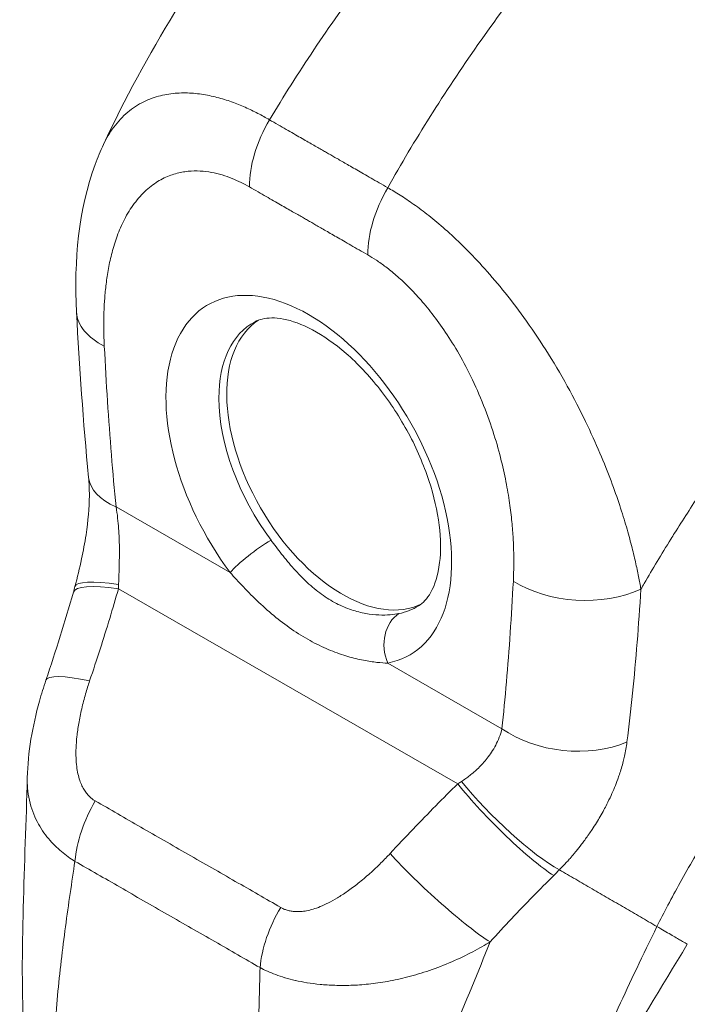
# Model space of a CAD drawing. Header units: inches. Extents: x 3 to 388, y 9 to 244.
# Tile 42 of 53: x 358.02 to 359.24, y 113.26 to 115.06. Entities that reach past the tile are written whole.
import ezdxf

# ---------------------------------------------------------------- set-up
doc = ezdxf.new("R2010")
doc.units = ezdxf.units.IN
doc.header["$LTSCALE"] = 23
doc.header["$MEASUREMENT"] = 0
doc.layers.add('Visible (ANSI)', color=7, linetype='Continuous', lineweight=5)
doc.layers.add('Visible Narrow (ANSI)', color=7, linetype='Continuous', lineweight=5)

msp = doc.modelspace()

# ---------------------------------------------------------------- linework, layer by layer
at = {"layer": 'Visible (ANSI)'}
for centre, major_axis, ratio, start_param, end_param in [((358.3007, 114.5328), (-0.1739, -0.0089), 0.539473, 6.28318, 6.283185), ((358.6134, 114.2525), (-0.1494, 0.2595), 0.578093, 0.030084, 3.111509), ((359.2044, 114.5929), (-0.3824, 0.664), 0.578093, 1.776705, 1.77671), ((358.3221, 114.2385), (-0.1733, -0.0168), 0.503548, 0.000046, 0.00005), ((358.9377, 113.8079), (-0.0323, 0.0517), 0.55296, 5.999033, 5.999039), ((358.2357, 113.7948), (-0.1649, 0.0559), 0.16876, 0.000008, 0.000015)]:
    msp.add_ellipse(centre, major_axis=major_axis, ratio=ratio, start_param=start_param, end_param=end_param, dxfattribs=at)
for points, knots in [([(358.1761, 114.8308), (358.2541, 114.9966), (358.3519, 115.1549), (358.5473, 115.4153), (358.6425, 115.524), (358.7423, 115.6228)], [0, 0, 0, 0, 1.57823, 1.57823, 2.85439, 2.85439, 2.85439, 2.85439]), ([(358.1268, 114.5238), (358.1219, 114.6186), (358.1304, 114.7113), (358.1654, 114.8067), (358.1705, 114.8189), (358.1761, 114.8308)], [0, 0, 0, 0, 0.923707, 0.923707, 1.06188, 1.06188, 1.06188, 1.06188]), ([(358.7527, 113.9865), (358.7608, 113.9917), (358.7683, 113.9992), (358.7824, 114.0244), (358.7885, 114.0427), (358.7936, 114.0857), (358.7934, 114.109), (358.7871, 114.16), (358.7808, 114.1878), (358.762, 114.2448), (358.7494, 114.2742), (358.7189, 114.331), (358.701, 114.3584), (358.6621, 114.408), (358.6411, 114.4301), (358.5991, 114.4667), (358.5781, 114.4812), (358.539, 114.502), (358.521, 114.5083), (358.4896, 114.5144), (358.4767, 114.5138), (358.4617, 114.5102), (358.4573, 114.5086), (358.4533, 114.5065)], [3.94721, 3.94721, 3.94721, 3.94721, 4.256684, 4.256684, 4.583232, 4.583232, 4.864746, 4.864746, 5.150541, 5.150541, 5.442943, 5.442943, 5.73837, 5.73837, 6.032305, 6.032305, 6.320475, 6.320475, 6.602119, 6.602119, 6.896109, 6.896109, 7.041949, 7.041949, 7.041949, 7.041949]), ([(358.1239, 114.022), (358.1282, 114.0386), (358.1324, 114.0556), (358.1391, 114.0874), (358.1419, 114.1022), (358.1478, 114.1416), (358.15, 114.1664), (358.1503, 114.2003), (358.1498, 114.2117), (358.1488, 114.2217)], [0, 0, 0, 0, 0.1503061, 0.1503061, 0.2798358, 0.2798358, 0.4990059, 0.4990059, 0.6200224, 0.6200224, 0.6200224, 0.6200224]), ([(358.0366, 113.6721), (358.0377, 113.7192), (358.0462, 113.7664), (358.0625, 113.8252), (358.0664, 113.838), (358.0707, 113.8507)], [0, 0, 0, 0, 0.4157982, 0.4157982, 0.5321383, 0.5321383, 0.5321383, 0.5321383])]:
    msp.add_open_spline(points, degree=3, knots=knots, dxfattribs=at)
for points in [[(358.1488, 114.2217), (358.1389, 114.3236), (358.1319, 114.4243), (358.1268, 114.5238)], [(358.121, 114.0117), (358.122, 114.0151), (358.123, 114.0185), (358.1239, 114.022)], [(358.0707, 113.8507), (358.0888, 113.9041), (358.1055, 113.9578), (358.121, 114.0117)], [(358.0303, 113.2006), (358.0227, 113.3545), (358.0328, 113.5134), (358.0366, 113.6721)], [(359.2445, 113.3675), (359.1484, 113.211), (359.0551, 113.0545), (358.984, 112.8937)]]:
    msp.add_open_spline(points, degree=3, dxfattribs=at)
at = {"layer": 'Visible Narrow (ANSI)'}
for p, q in [((358.199, 114.1676), (358.4079, 114.0476)), ((359.1393, 114.1085), (359.1393, 114.1085)), ((358.2034, 114.0178), (358.8244, 113.6611)), ((359.1586, 114.002), (359.1586, 114.002)), ((358.6963, 113.882), (358.9052, 113.762)), ((359.1354, 113.7483), (359.1354, 113.7483))]:
    msp.add_line(p, q, dxfattribs=at)
for centre, major_axis, ratio, start_param, end_param in [((358.5662, 114.8241), (-0.0868, -0.151), 0.578742, 4.701637, 5.495287), ((358.7827, 114.6997), (-0.0867, -0.151), 0.57891, 4.701489, 5.49514), ((358.773, 114.7089), (0.0522, 0.0001), 0.575125, 2.42984, 2.42985), ((358.7853, 114.7019), (0.0348, -0.0604), 0.578093, 3.990717, 3.990724), ((358.5518, 114.2171), (-0.1845, 0.3204), 0.578093, 2.94376, 8.058229), ((358.3007, 114.5328), (-0.1739, -0.0089), 0.539473, 0.000002, 0.75676), ((358.5995, 114.2445), (-0.1497, 0.26), 0.578093, 6.259758, 7.071791), ((358.5995, 114.2445), (-0.1497, 0.26), 0.578093, 0.788605, 1.775044), ((359.2044, 114.5929), (0.3563, -0.6187), 0.578093, 4.799639, 4.799716), ((358.3221, 114.2385), (-0.1733, -0.0168), 0.503548, 0.000009, 0.733017), ((358.4572, 114.076), (0.0558, 0.0417), 0.165504, 0.977516, 2.515261), ((358.2883, 113.9634), (-0.1673, 0.0483), 0.198441, 5.301084, 6.283182), ((358.2923, 113.9779), (-0.1685, 0.044), 0.167585, 5.309311, 6.283186), ((358.0532, 114.0886), (-0.0509, 0.2385), 0.594555, 4.28735, 4.323063), ((359.0492, 114.1028), (-0.1739, 0.0091), 0.608717, 0.816333, 2.289763), ((358.5995, 114.2445), (0.1497, -0.26), 0.578093, 6.085352, 6.306612), ((358.7456, 113.9103), (-0.0131, 0.0684), 0.800055, 0.303667, 1.841412), ((358.9451, 113.8125), (-0.0379, 0.0605), 0.552963, 6.054193, 6.054201), ((358.2357, 113.7948), (-0.1649, 0.0559), 0.16876, 5.309456, 6.283186), ((359.0284, 113.8329), (-0.1732, 0.0185), 0.638823, 0.850183, 2.294034), ((358.7188, 113.7063), (-0.2214, -0.1024), 0.368679, 1.89132, 1.927033), ((358.9093, 113.6067), (-0.1223, 0.124), 0.154633, 0.97029, 2.549012), ((358.92, 113.6174), (-0.1248, 0.1215), 0.18906, 0.979732, 2.54547), ((358.246, 113.5754), (0.0859, 0.1514), 0.578723, 1.539576, 2.24744), ((358.7854, 113.4791), (-0.1277, 0.1183), 0.124258, 0.964025, 2.552973), ((358.833, 113.589), (-0.2919, -0.242), 0.483276, 1.749898, 1.789013), ((359.2143, 113.6224), (-0.0911, -0.1586), 0.578826, 0.938726, 0.938996), ((359.2266, 113.6153), (-0.0997, -0.1737), 0.578826, 0.673426, 0.67345), ((358.5854, 113.3804), (0.0875, 0.1505), 0.578918, 1.545598, 2.253463), ((358.3726, 113.3851), (-0.0468, -0.0815), 0.578826, 4.792212, 4.792253)]:
    msp.add_ellipse(centre, major_axis=major_axis, ratio=ratio, start_param=start_param, end_param=end_param, dxfattribs=at)
for points, knots in [([(358.4797, 114.8759), (358.5053, 114.9183), (358.5325, 114.9611), (358.5613, 115.0041), (358.5901, 115.0471), (358.6204, 115.0903), (358.6523, 115.1335), (358.6843, 115.1767), (358.7178, 115.22), (358.7528, 115.263), (358.7879, 115.306), (358.8245, 115.3488), (358.861, 115.3895), (358.8974, 115.4301), (358.9338, 115.4687), (358.9725, 115.508), (359.0112, 115.5472), (359.0522, 115.5868), (359.0949, 115.6259)], [0, 0, 0, 0, 0.166667, 0.166667, 0.166667, 0.333333, 0.333333, 0.333333, 0.5, 0.5, 0.5, 0.666667, 0.666667, 0.666667, 0.833333, 0.833333, 0.833333, 1, 1, 1, 1]), ([(358.6963, 114.7515), (358.7205, 114.7947), (358.7464, 114.8383), (358.774, 114.882), (358.8015, 114.9257), (358.8306, 114.9695), (358.8614, 115.0134), (358.8922, 115.0573), (358.9246, 115.1012), (358.9586, 115.1448), (358.9926, 115.1884), (359.0282, 115.2318), (359.0638, 115.273), (359.0994, 115.3141), (359.1349, 115.3532), (359.1727, 115.3929), (359.2106, 115.4326), (359.2509, 115.4728), (359.2927, 115.5122)], [0, 0, 0, 0, 0.166667, 0.166667, 0.166667, 0.333333, 0.333333, 0.333333, 0.5, 0.5, 0.5, 0.666667, 0.666667, 0.666667, 0.833333, 0.833333, 0.833333, 1, 1, 1, 1]), ([(358.1761, 114.8309), (358.1787, 114.8363), (358.1815, 114.8417), (358.1847, 114.8471), (358.1847, 114.8471), (358.1847, 114.8471), (358.1847, 114.8471), (358.1909, 114.8577), (358.1985, 114.8679), (358.207, 114.877), (358.207, 114.877), (358.207, 114.877), (358.207, 114.877), (358.2155, 114.8861), (358.2249, 114.8939), (358.2348, 114.9003), (358.2348, 114.9003), (358.2348, 114.9003), (358.2348, 114.9003), (358.2446, 114.9067), (358.2547, 114.9116), (358.265, 114.9153), (358.265, 114.9153), (358.265, 114.9153), (358.265, 114.9153), (358.2752, 114.919), (358.2855, 114.9214), (358.2958, 114.923), (358.2958, 114.923), (358.2958, 114.923), (358.2958, 114.923), (358.306, 114.9245), (358.3161, 114.9251), (358.3261, 114.925), (358.3261, 114.925), (358.3261, 114.925), (358.3261, 114.925), (358.3361, 114.9249), (358.3459, 114.9241), (358.3555, 114.9227), (358.3556, 114.9227), (358.3556, 114.9227), (358.3556, 114.9227), (358.3652, 114.9212), (358.3746, 114.9193), (358.3838, 114.9169), (358.3838, 114.9169), (358.3838, 114.9169), (358.3838, 114.9169), (358.3929, 114.9145), (358.4019, 114.9118), (358.4104, 114.9087), (358.4105, 114.9087), (358.4105, 114.9087), (358.4105, 114.9087), (358.4191, 114.9056), (358.4273, 114.9023), (358.4353, 114.8988), (358.4353, 114.8988), (358.4354, 114.8988), (358.4354, 114.8987), (358.4434, 114.8952), (358.451, 114.8915), (358.4585, 114.8876), (358.4585, 114.8876), (358.4585, 114.8876), (358.4585, 114.8876), (358.466, 114.8838), (358.4731, 114.8798), (358.4797, 114.8759)], [0.4246361, 0.4246361, 0.4246361, 0.4246361, 0.4499303, 0.4499303, 0.4499303, 0.45, 0.45, 0.45, 0.4999478, 0.4999478, 0.4999478, 0.5, 0.5, 0.5, 0.5499645, 0.5499645, 0.5499645, 0.55, 0.55, 0.55, 0.5999816, 0.5999816, 0.5999816, 0.6, 0.6, 0.6, 0.6499987, 0.6499987, 0.6499987, 0.65, 0.65, 0.65, 0.7, 0.7, 0.7, 0.7000161, 0.7000161, 0.7000161, 0.75, 0.75, 0.75, 0.7500335, 0.7500335, 0.7500335, 0.8, 0.8, 0.8, 0.8000508, 0.8000508, 0.8000508, 0.85, 0.85, 0.85, 0.8500682, 0.8500682, 0.8500682, 0.9, 0.9, 0.9, 0.9000857, 0.9000857, 0.9000857, 0.95, 0.95, 0.95, 0.9501023, 0.9501023, 0.9501023, 1, 1, 1, 1]), ([(358.4797, 114.8759), (358.4852, 114.8728), (358.4905, 114.8697), (358.4956, 114.8668), (358.5008, 114.8639), (358.5057, 114.861), (358.5104, 114.8583), (358.5151, 114.8556), (358.5197, 114.853), (358.5241, 114.8505), (358.5285, 114.848), (358.5327, 114.8455), (358.5367, 114.8432), (358.5407, 114.8409), (358.5446, 114.8387), (358.5482, 114.8366), (358.5519, 114.8345), (358.5554, 114.8325), (358.5587, 114.8306), (358.562, 114.8287), (358.5652, 114.8269), (358.5681, 114.8252), (358.5711, 114.8235), (358.5739, 114.8219), (358.5766, 114.8204), (358.5792, 114.8189), (358.5818, 114.8174), (358.5843, 114.8159), (358.5869, 114.8145), (358.5893, 114.8131), (358.5919, 114.8116), (358.5944, 114.8102), (358.597, 114.8087), (358.5997, 114.8071), (358.6023, 114.8056), (358.6051, 114.804), (358.6081, 114.8023), (358.6111, 114.8006), (358.6142, 114.7988), (358.6175, 114.7968), (358.6208, 114.7949), (358.6243, 114.7929), (358.628, 114.7908), (358.6316, 114.7887), (358.6354, 114.7865), (358.6394, 114.7842), (358.6435, 114.7819), (358.6477, 114.7795), (358.652, 114.777), (358.6564, 114.7745), (358.6609, 114.7718), (358.6657, 114.7691), (358.6704, 114.7664), (358.6753, 114.7636), (358.6804, 114.7607), (358.6855, 114.7577), (358.6908, 114.7547), (358.6963, 114.7515)], [0, 0, 0, 0, 0.052632, 0.052632, 0.052632, 0.105263, 0.105263, 0.105263, 0.157895, 0.157895, 0.157895, 0.210526, 0.210526, 0.210526, 0.263158, 0.263158, 0.263158, 0.315789, 0.315789, 0.315789, 0.368421, 0.368421, 0.368421, 0.421053, 0.421053, 0.421053, 0.473684, 0.473684, 0.473684, 0.526316, 0.526316, 0.526316, 0.578947, 0.578947, 0.578947, 0.631579, 0.631579, 0.631579, 0.684211, 0.684211, 0.684211, 0.736842, 0.736842, 0.736842, 0.789474, 0.789474, 0.789474, 0.842105, 0.842105, 0.842105, 0.894737, 0.894737, 0.894737, 0.947368, 0.947368, 0.947368, 1, 1, 1, 1]), ([(358.1776, 114.4618), (358.1772, 114.4685), (358.1769, 114.4755), (358.1768, 114.4827), (358.1766, 114.4899), (358.1765, 114.4975), (358.1765, 114.5053), (358.1766, 114.5131), (358.1768, 114.5211), (358.1771, 114.5295), (358.1775, 114.5378), (358.178, 114.5464), (358.1788, 114.5552), (358.1795, 114.564), (358.1805, 114.5731), (358.1818, 114.5824), (358.1831, 114.5917), (358.1846, 114.6013), (358.1866, 114.611), (358.1886, 114.6207), (358.1909, 114.6306), (358.1938, 114.6406), (358.1967, 114.6506), (358.2, 114.6607), (358.2041, 114.6709), (358.2081, 114.681), (358.2128, 114.6911), (358.2184, 114.7011), (358.224, 114.711), (358.2305, 114.7207), (358.2376, 114.7294), (358.2447, 114.7382), (358.2524, 114.7459), (358.2603, 114.7523), (358.2682, 114.7587), (358.2762, 114.7638), (358.2841, 114.7679), (358.2921, 114.772), (358.3001, 114.7751), (358.3079, 114.7773), (358.3157, 114.7795), (358.3234, 114.7809), (358.3309, 114.7816), (358.3384, 114.7824), (358.3458, 114.7825), (358.3529, 114.7821), (358.3601, 114.7818), (358.367, 114.7809), (358.3738, 114.7797), (358.3805, 114.7784), (358.387, 114.7768), (358.3933, 114.775), (358.3996, 114.7731), (358.4055, 114.771), (358.4113, 114.7687), (358.4171, 114.7664), (358.4226, 114.7639), (358.4279, 114.7613), (358.4332, 114.7587), (358.4382, 114.756), (358.443, 114.7532)], [0, 0, 0, 0, 0.05, 0.05, 0.05, 0.1, 0.1, 0.1, 0.15, 0.15, 0.15, 0.2, 0.2, 0.2, 0.25, 0.25, 0.25, 0.3, 0.3, 0.3, 0.35, 0.35, 0.35, 0.4, 0.4, 0.4, 0.45, 0.45, 0.45, 0.5, 0.5, 0.5, 0.55, 0.55, 0.55, 0.6, 0.6, 0.6, 0.65, 0.65, 0.65, 0.7, 0.7, 0.7, 0.75, 0.75, 0.75, 0.8, 0.8, 0.8, 0.85, 0.85, 0.85, 0.9, 0.9, 0.9, 0.95, 0.95, 0.95, 1, 1, 1, 1]), ([(358.443, 114.7532), (358.4485, 114.75), (358.4539, 114.747), (358.459, 114.744), (358.4641, 114.7411), (358.469, 114.7383), (358.4738, 114.7356), (358.4785, 114.7328), (358.4831, 114.7302), (358.4875, 114.7277), (358.4919, 114.7252), (358.4961, 114.7228), (358.5001, 114.7204), (358.5041, 114.7181), (358.508, 114.7159), (358.5116, 114.7138), (358.5153, 114.7117), (358.5188, 114.7097), (358.5221, 114.7078), (358.5255, 114.7059), (358.5286, 114.7041), (358.5316, 114.7024), (358.5345, 114.7007), (358.5373, 114.6991), (358.54, 114.6976), (358.5426, 114.6961), (358.5452, 114.6946), (358.5477, 114.6932), (358.5502, 114.6917), (358.5527, 114.6903), (358.5552, 114.6889), (358.5577, 114.6874), (358.5602, 114.686), (358.5629, 114.6844), (358.5656, 114.6829), (358.5683, 114.6813), (358.5713, 114.6796), (358.5743, 114.6779), (358.5774, 114.6761), (358.5807, 114.6742), (358.584, 114.6723), (358.5875, 114.6702), (358.5912, 114.6681), (358.5948, 114.666), (358.5987, 114.6638), (358.6027, 114.6615), (358.6067, 114.6592), (358.6109, 114.6568), (358.6153, 114.6543), (358.6197, 114.6517), (358.6242, 114.6491), (358.629, 114.6464), (358.6337, 114.6437), (358.6386, 114.6409), (358.6437, 114.6379), (358.6488, 114.635), (358.6541, 114.632), (358.6596, 114.6288)], [0, 0, 0, 0, 0.0526316, 0.0526316, 0.0526316, 0.1052632, 0.1052632, 0.1052632, 0.1578947, 0.1578947, 0.1578947, 0.2105263, 0.2105263, 0.2105263, 0.2631579, 0.2631579, 0.2631579, 0.3157895, 0.3157895, 0.3157895, 0.3684211, 0.3684211, 0.3684211, 0.4210526, 0.4210526, 0.4210526, 0.4736842, 0.4736842, 0.4736842, 0.5263158, 0.5263158, 0.5263158, 0.5789474, 0.5789474, 0.5789474, 0.6315789, 0.6315789, 0.6315789, 0.6842105, 0.6842105, 0.6842105, 0.7368421, 0.7368421, 0.7368421, 0.7894737, 0.7894737, 0.7894737, 0.8421053, 0.8421053, 0.8421053, 0.8947368, 0.8947368, 0.8947368, 0.9473684, 0.9473684, 0.9473684, 1, 1, 1, 1]), ([(358.6963, 114.7515), (358.7032, 114.7476), (358.7108, 114.7431), (358.7188, 114.738), (358.7268, 114.733), (358.7352, 114.7274), (358.7439, 114.7212), (358.7527, 114.715), (358.7618, 114.7082), (358.7714, 114.7006), (358.781, 114.693), (358.7911, 114.6846), (358.8016, 114.6754), (358.812, 114.6661), (358.8229, 114.656), (358.8342, 114.6449), (358.8455, 114.6338), (358.8572, 114.6217), (358.8692, 114.6084), (358.8813, 114.5952), (358.8938, 114.5807), (358.9065, 114.5651), (358.9192, 114.5494), (358.9322, 114.5325), (358.9454, 114.5142), (358.9586, 114.496), (358.9719, 114.4764), (358.9854, 114.4551), (358.9989, 114.4339), (359.0124, 114.4111), (359.0247, 114.3888), (359.0371, 114.3665), (359.0483, 114.3447), (359.0582, 114.3242), (359.0681, 114.3037), (359.0767, 114.2844), (359.0844, 114.2663), (359.0921, 114.2482), (359.0989, 114.2311), (359.1049, 114.2152), (359.1109, 114.1992), (359.1161, 114.1843), (359.1207, 114.1704), (359.1253, 114.1564), (359.1293, 114.1434), (359.1329, 114.1313), (359.1364, 114.1191), (359.1396, 114.1077), (359.1423, 114.0971), (359.1451, 114.0864), (359.1475, 114.0764), (359.1496, 114.067), (359.1517, 114.0577), (359.1536, 114.0489), (359.1552, 114.0406), (359.1568, 114.0323), (359.1583, 114.0245), (359.1596, 114.0172)], [0, 0, 0, 0, 0.0526316, 0.0526316, 0.0526316, 0.1052632, 0.1052632, 0.1052632, 0.1578947, 0.1578947, 0.1578947, 0.2105263, 0.2105263, 0.2105263, 0.2631579, 0.2631579, 0.2631579, 0.3157895, 0.3157895, 0.3157895, 0.3684211, 0.3684211, 0.3684211, 0.4210526, 0.4210526, 0.4210526, 0.4736842, 0.4736842, 0.4736842, 0.5263158, 0.5263158, 0.5263158, 0.5789474, 0.5789474, 0.5789474, 0.6315789, 0.6315789, 0.6315789, 0.6842105, 0.6842105, 0.6842105, 0.7368421, 0.7368421, 0.7368421, 0.7894737, 0.7894737, 0.7894737, 0.8421053, 0.8421053, 0.8421053, 0.8947368, 0.8947368, 0.8947368, 0.9473684, 0.9473684, 0.9473684, 1, 1, 1, 1]), ([(359.1596, 114.0172), (359.1616, 114.0207), (359.1636, 114.0243), (359.1657, 114.0278), (359.181, 114.0541), (359.197, 114.0809), (359.2144, 114.1088), (359.2166, 114.1124), (359.2189, 114.116), (359.2212, 114.1197), (359.2364, 114.1438), (359.2525, 114.1687), (359.2689, 114.1934), (359.2768, 114.2051), (359.2847, 114.2168), (359.2926, 114.2283), (359.305, 114.2464), (359.3174, 114.2641), (359.3297, 114.2813), (359.3419, 114.2982), (359.354, 114.3147), (359.366, 114.3308), (359.3763, 114.3447), (359.3867, 114.3583), (359.3971, 114.3718), (359.4111, 114.3899), (359.4252, 114.4079), (359.4401, 114.4263), (359.4502, 114.4388), (359.4606, 114.4515), (359.4713, 114.4643), (359.4883, 114.4847), (359.5061, 114.5056), (359.5247, 114.5268), (359.5338, 114.5371), (359.543, 114.5475), (359.5525, 114.558), (359.5748, 114.5828), (359.5982, 114.608), (359.6229, 114.6336), (359.6288, 114.6397), (359.6348, 114.6458), (359.6408, 114.652), (359.6708, 114.6826), (359.7026, 114.7137), (359.7363, 114.7451)], [0, 0, 0, 0, 0.0152892, 0.0152892, 0.0152892, 0.1281656, 0.1281656, 0.1281656, 0.1428571, 0.1428571, 0.1428571, 0.2397281, 0.2397281, 0.2397281, 0.2857143, 0.2857143, 0.2857143, 0.3578831, 0.3578831, 0.3578831, 0.4285714, 0.4285714, 0.4285714, 0.4897426, 0.4897426, 0.4897426, 0.5714286, 0.5714286, 0.5714286, 0.6267197, 0.6267197, 0.6267197, 0.7142857, 0.7142857, 0.7142857, 0.756805, 0.756805, 0.756805, 0.8571429, 0.8571429, 0.8571429, 0.8810186, 0.8810186, 0.8810186, 1, 1, 1, 1]), ([(358.6596, 114.6288), (358.6646, 114.6259), (358.6699, 114.6227), (358.6754, 114.619), (358.681, 114.6154), (358.6868, 114.6113), (358.6928, 114.6067), (358.6989, 114.6021), (358.7052, 114.597), (358.7118, 114.5913), (358.7184, 114.5856), (358.7253, 114.5793), (358.7324, 114.5722), (358.7395, 114.5652), (358.7469, 114.5575), (358.7544, 114.549), (358.762, 114.5405), (358.7698, 114.5311), (358.7778, 114.5208), (358.7857, 114.5105), (358.7939, 114.4992), (358.8021, 114.487), (358.8103, 114.4747), (358.8186, 114.4614), (358.8268, 114.447), (358.8351, 114.4325), (358.8433, 114.417), (358.8514, 114.4), (358.8594, 114.383), (358.8674, 114.3647), (358.8743, 114.3466), (358.8813, 114.3286), (358.8874, 114.3109), (358.8925, 114.2941), (358.8977, 114.2773), (358.9019, 114.2615), (358.9055, 114.2464), (358.9091, 114.2314), (358.9121, 114.2172), (358.9145, 114.2038), (358.917, 114.1904), (358.9189, 114.1778), (358.9205, 114.166), (358.9221, 114.1541), (358.9232, 114.143), (358.9242, 114.1325), (358.9251, 114.122), (358.9257, 114.1122), (358.9262, 114.1029), (358.9266, 114.0936), (358.9269, 114.0848), (358.9269, 114.0765), (358.927, 114.0682), (358.927, 114.0604), (358.9268, 114.053), (358.9267, 114.0456), (358.9264, 114.0385), (358.9261, 114.0319)], [0, 0, 0, 0, 0.052632, 0.052632, 0.052632, 0.105263, 0.105263, 0.105263, 0.157895, 0.157895, 0.157895, 0.210526, 0.210526, 0.210526, 0.263158, 0.263158, 0.263158, 0.315789, 0.315789, 0.315789, 0.368421, 0.368421, 0.368421, 0.421053, 0.421053, 0.421053, 0.473684, 0.473684, 0.473684, 0.526316, 0.526316, 0.526316, 0.578947, 0.578947, 0.578947, 0.631579, 0.631579, 0.631579, 0.684211, 0.684211, 0.684211, 0.736842, 0.736842, 0.736842, 0.789474, 0.789474, 0.789474, 0.842105, 0.842105, 0.842105, 0.894737, 0.894737, 0.894737, 0.947368, 0.947368, 0.947368, 1, 1, 1, 1]), ([(358.199, 114.1676), (358.196, 114.1989), (358.1932, 114.2306), (358.1906, 114.2628), (358.188, 114.295), (358.1856, 114.3278), (358.1834, 114.3609), (358.1812, 114.3941), (358.1793, 114.4277), (358.1776, 114.4618)], [0, 0, 0, 0, 0.3333333, 0.3333333, 0.3333333, 0.6666667, 0.6666667, 0.6666667, 1, 1, 1, 1]), ([(358.2038, 114.0261), (358.2038, 114.0291), (358.2039, 114.0322), (358.204, 114.0354), (358.2042, 114.0386), (358.2043, 114.0419), (358.2044, 114.0453), (358.2045, 114.0487), (358.2046, 114.0522), (358.2047, 114.056), (358.2048, 114.0597), (358.2049, 114.0635), (358.205, 114.0676), (358.2051, 114.0717), (358.2051, 114.076), (358.2052, 114.0805), (358.2052, 114.085), (358.2052, 114.0898), (358.2051, 114.0948), (358.2051, 114.0998), (358.205, 114.1051), (358.2048, 114.1107), (358.2046, 114.1163), (358.2043, 114.1221), (358.2038, 114.1282), (358.2034, 114.1343), (358.2028, 114.1407), (358.202, 114.1473), (358.2013, 114.1539), (358.2003, 114.1607), (358.199, 114.1676)], [0, 0, 0, 0, 0.1, 0.1, 0.1, 0.2, 0.2, 0.2, 0.3, 0.3, 0.3, 0.4, 0.4, 0.4, 0.5, 0.5, 0.5, 0.6, 0.6, 0.6, 0.7, 0.7, 0.7, 0.8, 0.8, 0.8, 0.9, 0.9, 0.9, 0.9999999, 0.9999999, 0.9999999, 0.9999999]), ([(358.7167, 113.9725), (358.712, 113.9716), (358.7066, 113.9708), (358.7005, 113.9703), (358.6943, 113.9699), (358.6875, 113.9697), (358.68, 113.97), (358.6726, 113.9704), (358.6646, 113.9712), (358.6561, 113.9727), (358.6477, 113.9742), (358.6388, 113.9764), (358.6298, 113.9795), (358.6208, 113.9825), (358.6115, 113.9864), (358.6023, 113.9911), (358.5932, 113.9958), (358.584, 114.0015), (358.5751, 114.0079), (358.5661, 114.0143), (358.5573, 114.0216), (358.5489, 114.0295), (358.5404, 114.0374), (358.5322, 114.0459), (358.5244, 114.0547), (358.5166, 114.0635), (358.5091, 114.0726), (358.5021, 114.0814), (358.4952, 114.0903), (358.4887, 114.0988), (358.4826, 114.107)], [0, 0, 0, 0, 0.1, 0.1, 0.1, 0.2, 0.2, 0.2, 0.3, 0.3, 0.3, 0.4, 0.4, 0.4, 0.5, 0.5, 0.5, 0.6, 0.6, 0.6, 0.7, 0.7, 0.7, 0.8, 0.8, 0.8, 0.9, 0.9, 0.9, 1, 1, 1, 1]), ([(359.189, 113.4), (359.2016, 113.4254), (359.2156, 113.4521), (359.2315, 113.4807), (359.2474, 113.5093), (359.2653, 113.5398), (359.2839, 113.5697), (359.3025, 113.5996), (359.3218, 113.629), (359.3416, 113.6578), (359.3615, 113.6866), (359.3819, 113.7149), (359.405, 113.7452), (359.4281, 113.7755), (359.454, 113.8077), (359.4794, 113.8378), (359.5048, 113.8678), (359.5298, 113.8957), (359.556, 113.9236), (359.5822, 113.9515), (359.6097, 113.9793), (359.6393, 114.0075), (359.6689, 114.0356), (359.7006, 114.0641), (359.7342, 114.0922)], [0, 0, 0, 0, 0.125, 0.125, 0.125, 0.25, 0.25, 0.25, 0.375, 0.375, 0.375, 0.5, 0.5, 0.5, 0.625, 0.625, 0.625, 0.75, 0.75, 0.75, 0.875, 0.875, 0.875, 1, 1, 1, 1]), ([(358.6963, 113.882), (358.6905, 113.8821), (358.6839, 113.8825), (358.6765, 113.8833), (358.6691, 113.8841), (358.6608, 113.8853), (358.6519, 113.8871), (358.643, 113.8888), (358.6334, 113.8911), (358.6233, 113.8941), (358.6132, 113.8971), (358.6025, 113.9008), (358.5916, 113.9052), (358.5807, 113.9097), (358.5695, 113.9149), (358.5582, 113.9209), (358.547, 113.9269), (358.5357, 113.9337), (358.5245, 113.9412), (358.5133, 113.9487), (358.5023, 113.9569), (358.4916, 113.9656), (358.4809, 113.9744), (358.4705, 113.9836), (358.4605, 113.993), (358.4506, 114.0024), (358.441, 114.0119), (358.4323, 114.0212), (358.4235, 114.0304), (358.4154, 114.0392), (358.4079, 114.0476)], [0, 0, 0, 0, 0.1, 0.1, 0.1, 0.2, 0.2, 0.2, 0.3, 0.3, 0.3, 0.4, 0.4, 0.4, 0.5, 0.5, 0.5, 0.6, 0.6, 0.6, 0.7, 0.7, 0.7, 0.8, 0.8, 0.8, 0.9, 0.9, 0.9, 1, 1, 1, 1]), ([(358.1507, 113.8493), (358.1574, 113.8689), (358.1638, 113.8883), (358.1699, 113.9074), (358.176, 113.9264), (358.1818, 113.9452), (358.1874, 113.9636), (358.193, 113.982), (358.1983, 114.0001), (358.2034, 114.0178)], [0, 0, 0, 0, 0.333333, 0.333333, 0.333333, 0.666667, 0.666667, 0.666667, 1, 1, 1, 1]), ([(358.9261, 114.0319), (358.9244, 113.9998), (358.9225, 113.9684), (358.9204, 113.9376), (358.9183, 113.9069), (358.916, 113.8769), (358.9135, 113.8476), (358.9109, 113.8183), (358.9082, 113.7898), (358.9052, 113.762)], [0, 0, 0, 0, 0.3333333, 0.3333333, 0.3333333, 0.6666667, 0.6666667, 0.6666667, 1, 1, 1, 1]), ([(359.1596, 114.0172), (359.1575, 113.9841), (359.1552, 113.9518), (359.1527, 113.9201), (359.1502, 113.8884), (359.1474, 113.8572), (359.1443, 113.8269), (359.1413, 113.7965), (359.1379, 113.7669), (359.1341, 113.7377)], [0, 0, 0, 0, 0.3333333, 0.3333333, 0.3333333, 0.6666667, 0.6666667, 0.6666667, 0.9999999, 0.9999999, 0.9999999, 0.9999999]), ([(358.1611, 113.6298), (358.1594, 113.6307), (358.1578, 113.6318), (358.1561, 113.633), (358.1544, 113.6343), (358.1527, 113.6357), (358.151, 113.6372), (358.1493, 113.6388), (358.1477, 113.6406), (358.146, 113.6427), (358.1443, 113.6447), (358.1427, 113.6469), (358.1411, 113.6494), (358.1395, 113.6519), (358.138, 113.6546), (358.1366, 113.6576), (358.1352, 113.6606), (358.1338, 113.6639), (358.1326, 113.6675), (358.1314, 113.6711), (358.1303, 113.675), (358.1293, 113.6793), (358.1284, 113.6835), (358.1276, 113.6881), (358.127, 113.693), (358.1264, 113.6979), (358.126, 113.7031), (358.1258, 113.7087), (358.1256, 113.7144), (358.1256, 113.7203), (358.1259, 113.7268), (358.1261, 113.7332), (358.1266, 113.7401), (358.1274, 113.7475), (358.1282, 113.7549), (358.1293, 113.7629), (358.1308, 113.7714), (358.1323, 113.78), (358.1341, 113.7891), (358.1363, 113.7984), (358.1384, 113.8076), (358.1409, 113.817), (358.1433, 113.8256), (358.1458, 113.8342), (358.1483, 113.842), (358.1507, 113.8493)], [0, 0, 0, 0, 0.066667, 0.066667, 0.066667, 0.133333, 0.133333, 0.133333, 0.2, 0.2, 0.2, 0.266667, 0.266667, 0.266667, 0.333333, 0.333333, 0.333333, 0.4, 0.4, 0.4, 0.466667, 0.466667, 0.466667, 0.533333, 0.533333, 0.533333, 0.6, 0.6, 0.6, 0.666667, 0.666667, 0.666667, 0.733333, 0.733333, 0.733333, 0.8, 0.8, 0.8, 0.866667, 0.866667, 0.866667, 0.933333, 0.933333, 0.933333, 1, 1, 1, 1]), ([(358.9052, 113.762), (358.904, 113.7565), (358.9023, 113.7512), (358.9003, 113.7462), (358.8984, 113.7411), (358.8962, 113.7364), (358.8938, 113.7319), (358.8914, 113.7274), (358.8889, 113.7231), (358.8863, 113.7192), (358.8837, 113.7152), (358.881, 113.7115), (358.8783, 113.7081), (358.8756, 113.7046), (358.8729, 113.7014), (358.8702, 113.6984), (358.8675, 113.6954), (358.8648, 113.6926), (358.8622, 113.69), (358.8595, 113.6874), (358.8569, 113.685), (358.8543, 113.6828), (358.8517, 113.6805), (358.8492, 113.6784), (358.8466, 113.6764), (358.8441, 113.6744), (358.8416, 113.6725), (358.839, 113.6707), (358.8365, 113.6689), (358.8339, 113.6672), (358.8314, 113.6655)], [0, 0, 0, 0, 0.1, 0.1, 0.1, 0.2, 0.2, 0.2, 0.3, 0.3, 0.3, 0.4, 0.4, 0.4, 0.5, 0.5, 0.5, 0.6, 0.6, 0.6, 0.7, 0.7, 0.7, 0.8, 0.8, 0.8, 0.9, 0.9, 0.9, 1, 1, 1, 1]), ([(359.1341, 113.7377), (359.1329, 113.7288), (359.1314, 113.7202), (359.1295, 113.7117), (359.1288, 113.7085), (359.128, 113.7053), (359.1272, 113.7022), (359.1251, 113.6939), (359.1227, 113.6858), (359.1201, 113.6781), (359.1191, 113.6752), (359.1181, 113.6723), (359.1171, 113.6695), (359.1134, 113.6591), (359.1093, 113.6492), (359.105, 113.6399), (359.1025, 113.6343), (359.0998, 113.6289), (359.0972, 113.6236), (359.0954, 113.6202), (359.0936, 113.6168), (359.0919, 113.6135), (359.0874, 113.6052), (359.0828, 113.5974), (359.0782, 113.59), (359.0756, 113.5858), (359.0729, 113.5816), (359.0703, 113.5777), (359.0684, 113.5748), (359.0665, 113.5719), (359.0645, 113.5692), (359.0639, 113.5682), (359.0632, 113.5673), (359.0626, 113.5664), (359.0587, 113.5609), (359.0548, 113.5556), (359.051, 113.5506), (359.0476, 113.5462), (359.0443, 113.542), (359.041, 113.538), (359.0398, 113.5366), (359.0387, 113.5351), (359.0375, 113.5337), (359.035, 113.5307), (359.0324, 113.5277), (359.0299, 113.5248), (359.028, 113.5226), (359.026, 113.5204), (359.0241, 113.5183), (359.0195, 113.5133), (359.0149, 113.5084), (359.0103, 113.5037)], [0, 0, 0, 0, 0.0723385, 0.0723385, 0.0723385, 0.1, 0.1, 0.1, 0.1728592, 0.1728592, 0.1728592, 0.2, 0.2, 0.2, 0.3, 0.3, 0.3, 0.3602382, 0.3602382, 0.3602382, 0.4, 0.4, 0.4, 0.5, 0.5, 0.5, 0.557908, 0.557908, 0.557908, 0.6, 0.6, 0.6, 0.6143414, 0.6143414, 0.6143414, 0.7, 0.7, 0.7, 0.7738051, 0.7738051, 0.7738051, 0.8, 0.8, 0.8, 0.856604, 0.856604, 0.856604, 0.9, 0.9, 0.9, 1, 1, 1, 1]), ([(358.1238, 113.5193), (358.1197, 113.5219), (358.1156, 113.5246), (358.1115, 113.5276), (358.1074, 113.5306), (358.1033, 113.5338), (358.0992, 113.5372), (358.0951, 113.5406), (358.0911, 113.5443), (358.0871, 113.5482), (358.0831, 113.5522), (358.0792, 113.5564), (358.0754, 113.5609), (358.0717, 113.5654), (358.068, 113.5703), (358.0645, 113.5754), (358.061, 113.5806), (358.0577, 113.5861), (358.0547, 113.5919), (358.0517, 113.5978), (358.0489, 113.6039), (358.0465, 113.6105), (358.0441, 113.617), (358.0421, 113.6238), (358.0405, 113.631), (358.0389, 113.6382), (358.0377, 113.6457), (358.0371, 113.6535), (358.0366, 113.6595), (358.0364, 113.6657), (358.0366, 113.6721)], [0, 0, 0, 0, 0.0666667, 0.0666667, 0.0666667, 0.1333333, 0.1333333, 0.1333333, 0.2, 0.2, 0.2, 0.2666667, 0.2666667, 0.2666667, 0.3333333, 0.3333333, 0.3333333, 0.4, 0.4, 0.4, 0.4666667, 0.4666667, 0.4666667, 0.5333333, 0.5333333, 0.5333333, 0.6, 0.6, 0.6, 0.6512834, 0.6512834, 0.6512834, 0.6512834]), ([(358.8244, 113.6611), (358.8111, 113.6481), (358.7977, 113.6347), (358.7841, 113.6209), (358.7705, 113.6071), (358.7567, 113.5929), (358.7427, 113.5784), (358.7288, 113.5638), (358.7147, 113.5489), (358.7005, 113.5335)], [0, 0, 0, 0, 0.333333, 0.333333, 0.333333, 0.666667, 0.666667, 0.666667, 1, 1, 1, 1]), ([(358.5004, 113.4349), (358.4734, 113.4506), (358.4457, 113.4665), (358.4173, 113.4827), (358.3889, 113.499), (358.3597, 113.5156), (358.3306, 113.5323), (358.3015, 113.549), (358.2725, 113.5658), (358.2442, 113.5821), (358.2159, 113.5985), (358.1883, 113.6144), (358.1611, 113.6298)], [0, 0, 0, 0, 0.25, 0.25, 0.25, 0.5, 0.5, 0.5, 0.75, 0.75, 0.75, 1, 1, 1, 1]), ([(358.7005, 113.5335), (358.6955, 113.5282), (358.6901, 113.5226), (358.6839, 113.5164), (358.6777, 113.5103), (358.6707, 113.5037), (358.6636, 113.4973), (358.6564, 113.4909), (358.6492, 113.4848), (358.6422, 113.4793), (358.6353, 113.4737), (358.6286, 113.4687), (358.6223, 113.4643), (358.6159, 113.4598), (358.6099, 113.4559), (358.6041, 113.4524), (358.5984, 113.4489), (358.5929, 113.4459), (358.5877, 113.4433), (358.5825, 113.4407), (358.5776, 113.4384), (358.5729, 113.4365), (358.5682, 113.4346), (358.5637, 113.4331), (358.5595, 113.4318), (358.5553, 113.4306), (358.5514, 113.4296), (358.5476, 113.4289), (358.5439, 113.4282), (358.5404, 113.4278), (358.5371, 113.4275), (358.5337, 113.4273), (358.5306, 113.4273), (358.5277, 113.4274), (358.5248, 113.4275), (358.522, 113.4278), (358.5195, 113.4282), (358.5169, 113.4286), (358.5145, 113.4292), (358.5122, 113.4299), (358.51, 113.4305), (358.5079, 113.4313), (358.5059, 113.4321), (358.504, 113.4329), (358.5022, 113.4339), (358.5004, 113.4349)], [0, 0, 0, 0, 0.0666667, 0.0666667, 0.0666667, 0.1333333, 0.1333333, 0.1333333, 0.2, 0.2, 0.2, 0.2666667, 0.2666667, 0.2666667, 0.3333333, 0.3333333, 0.3333333, 0.4, 0.4, 0.4, 0.4666667, 0.4666667, 0.4666667, 0.5333333, 0.5333333, 0.5333333, 0.6, 0.6, 0.6, 0.6666667, 0.6666667, 0.6666667, 0.7333333, 0.7333333, 0.7333333, 0.8, 0.8, 0.8, 0.8666667, 0.8666667, 0.8666667, 0.9333333, 0.9333333, 0.9333333, 1, 1, 1, 1]), ([(358.0847, 113.1473), (358.0854, 113.1888), (358.0881, 113.2312), (358.092, 113.2737), (358.0959, 113.3161), (358.101, 113.3585), (358.1066, 113.3997), (358.1121, 113.441), (358.118, 113.481), (358.1238, 113.5193)], [0, 0, 0, 0, 0.333333, 0.333333, 0.333333, 0.666667, 0.666667, 0.666667, 1, 1, 1, 1]), ([(358.4625, 113.3248), (358.4356, 113.3404), (358.4082, 113.3561), (358.3798, 113.3724), (358.3515, 113.3886), (358.3223, 113.4053), (358.2931, 113.422), (358.2639, 113.4388), (358.2347, 113.4556), (358.2065, 113.4719), (358.1782, 113.4882), (358.1509, 113.504), (358.1238, 113.5193)], [0, 0, 0, 0, 0.25, 0.25, 0.25, 0.5, 0.5, 0.5, 0.75, 0.75, 0.75, 1, 1, 1, 1]), ([(359.0103, 113.5037), (359.0204, 113.4978), (359.0302, 113.4921), (359.0402, 113.4864), (359.0501, 113.4806), (359.0601, 113.4748), (359.0701, 113.469), (359.0801, 113.4632), (359.09, 113.4575), (359.0998, 113.4517), (359.1097, 113.446), (359.1195, 113.4403), (359.1293, 113.4347), (359.139, 113.429), (359.1488, 113.4233), (359.1587, 113.4176), (359.1686, 113.4118), (359.1787, 113.4059), (359.189, 113.4)], [0, 0, 0, 0, 0.166667, 0.166667, 0.166667, 0.333333, 0.333333, 0.333333, 0.5, 0.5, 0.5, 0.666667, 0.666667, 0.666667, 0.833333, 0.833333, 0.833333, 1, 1, 1, 1]), ([(359.0001, 113.4933), (358.9874, 113.4807), (358.9746, 113.4679), (358.9617, 113.4548), (358.9489, 113.4416), (358.936, 113.4282), (358.9229, 113.4144), (358.9099, 113.4006), (358.8967, 113.3864), (358.8835, 113.3718)], [0.0000001, 0.0000001, 0.0000001, 0.0000001, 0.3333333, 0.3333333, 0.3333333, 0.6666667, 0.6666667, 0.6666667, 1, 1, 1, 1]), ([(358.9587, 112.8839), (358.9747, 112.9215), (358.9907, 112.9594), (359.0072, 112.9982), (359.0238, 113.0371), (359.0408, 113.077), (359.0591, 113.1189), (359.0773, 113.1608), (359.0967, 113.2047), (359.1182, 113.2514), (359.1396, 113.2981), (359.163, 113.3476), (359.189, 113.4)], [0, 0, 0, 0, 0.25, 0.25, 0.25, 0.5, 0.5, 0.5, 0.75, 0.75, 0.75, 1, 1, 1, 1]), ([(359.189, 113.4), (359.1982, 113.3947), (359.2068, 113.3897), (359.2141, 113.3854), (359.2214, 113.3812), (359.2274, 113.3776), (359.2321, 113.3749), (359.2369, 113.3721), (359.2403, 113.3701), (359.2423, 113.3689), (359.2438, 113.368), (359.2445, 113.3676), (359.2445, 113.3675)], [0, 0, 0, 0, 0.1428571, 0.1428571, 0.1428571, 0.2857143, 0.2857143, 0.2857143, 0.4285714, 0.4285714, 0.4285714, 0.5328023, 0.5328023, 0.5328023, 0.5328023]), ([(358.8835, 113.3718), (358.8741, 113.3661), (358.8638, 113.3602), (358.852, 113.354), (358.8403, 113.3478), (358.8271, 113.3415), (358.8136, 113.3356), (358.8136, 113.3356), (358.8135, 113.3356), (358.8135, 113.3355), (358.8, 113.3297), (358.7862, 113.3243), (358.7727, 113.3197), (358.7727, 113.3197), (358.7726, 113.3197), (358.7726, 113.3197), (358.7591, 113.315), (358.7459, 113.3111), (358.7331, 113.3078), (358.7331, 113.3078), (358.7331, 113.3078), (358.7331, 113.3078), (358.7203, 113.3045), (358.7079, 113.3019), (358.6959, 113.2997), (358.6959, 113.2997), (358.6959, 113.2997), (358.6959, 113.2997), (358.6839, 113.2976), (358.6724, 113.296), (358.6612, 113.2948), (358.6612, 113.2948), (358.6612, 113.2948), (358.6612, 113.2948), (358.65, 113.2936), (358.6392, 113.2929), (358.6289, 113.2925), (358.6289, 113.2925), (358.6289, 113.2925), (358.6289, 113.2925), (358.6186, 113.2922), (358.6087, 113.2922), (358.5993, 113.2925), (358.5993, 113.2925), (358.5993, 113.2925), (358.5992, 113.2925), (358.5899, 113.2928), (358.581, 113.2934), (358.5725, 113.2942), (358.5725, 113.2942), (358.5725, 113.2942), (358.5725, 113.2942), (358.564, 113.295), (358.5561, 113.2961), (358.5486, 113.2973), (358.5485, 113.2973), (358.5485, 113.2973), (358.5485, 113.2973), (358.541, 113.2985), (358.5339, 113.2999), (358.5272, 113.3015), (358.5272, 113.3015), (358.5272, 113.3015), (358.5271, 113.3015), (358.5205, 113.303), (358.5142, 113.3047), (358.5083, 113.3065), (358.5083, 113.3065), (358.5082, 113.3065), (358.5082, 113.3065), (358.5023, 113.3082), (358.4967, 113.3101), (358.4914, 113.3121), (358.4914, 113.3121), (358.4913, 113.3121), (358.4913, 113.3121), (358.486, 113.314), (358.481, 113.3161), (358.4762, 113.3182), (358.4762, 113.3182), (358.4762, 113.3182), (358.4762, 113.3182), (358.4714, 113.3203), (358.4668, 113.3225), (358.4625, 113.3248)], [0, 0, 0, 0, 0.066467, 0.066467, 0.066467, 0.133174, 0.133174, 0.133174, 0.133333, 0.133333, 0.133333, 0.199898, 0.199898, 0.199898, 0.2, 0.2, 0.2, 0.266606, 0.266606, 0.266606, 0.266667, 0.266667, 0.266667, 0.333317, 0.333317, 0.333317, 0.333333, 0.333333, 0.333333, 0.4, 0.4, 0.4, 0.400035, 0.400035, 0.400035, 0.466667, 0.466667, 0.466667, 0.466752, 0.466752, 0.466752, 0.533333, 0.533333, 0.533333, 0.533465, 0.533465, 0.533465, 0.6, 0.6, 0.6, 0.600183, 0.600183, 0.600183, 0.666667, 0.666667, 0.666667, 0.666897, 0.666897, 0.666897, 0.733333, 0.733333, 0.733333, 0.733613, 0.733613, 0.733613, 0.8, 0.8, 0.8, 0.800327, 0.800327, 0.800327, 0.866667, 0.866667, 0.866667, 0.867043, 0.867043, 0.867043, 0.933333, 0.933333, 0.933333, 0.933757, 0.933757, 0.933757, 1, 1, 1, 1]), ([(358.6894, 112.8701), (358.7044, 112.92), (358.723, 112.9733), (358.7446, 113.0298), (358.7661, 113.0863), (358.7907, 113.1462), (358.8147, 113.2039), (358.8386, 113.2617), (358.8619, 113.3173), (358.8835, 113.3718)], [0, 0, 0, 0, 0.3333333, 0.3333333, 0.3333333, 0.6666667, 0.6666667, 0.6666667, 0.9999999, 0.9999999, 0.9999999, 0.9999999]), ([(358.4541, 112.9351), (358.4544, 112.9768), (358.4552, 113.0204), (358.4561, 113.0645), (358.4571, 113.1087), (358.4582, 113.1534), (358.4594, 113.1971), (358.4605, 113.2408), (358.4616, 113.2836), (358.4625, 113.3248)], [0, 0, 0, 0, 0.333333, 0.333333, 0.333333, 0.666667, 0.666667, 0.666667, 1, 1, 1, 1])]:
    msp.add_open_spline(points, degree=3, knots=knots, dxfattribs=at)
for points in [[(358.2136, 114.6921), (358.2136, 114.692), (358.2136, 114.692), (358.2136, 114.692)], [(359.1573, 113.9817), (359.1573, 113.9817), (359.1573, 113.9817), (359.1573, 113.9817)]]:
    msp.add_open_spline(points, degree=3, dxfattribs=at)

doc.saveas('drawing.dxf')
